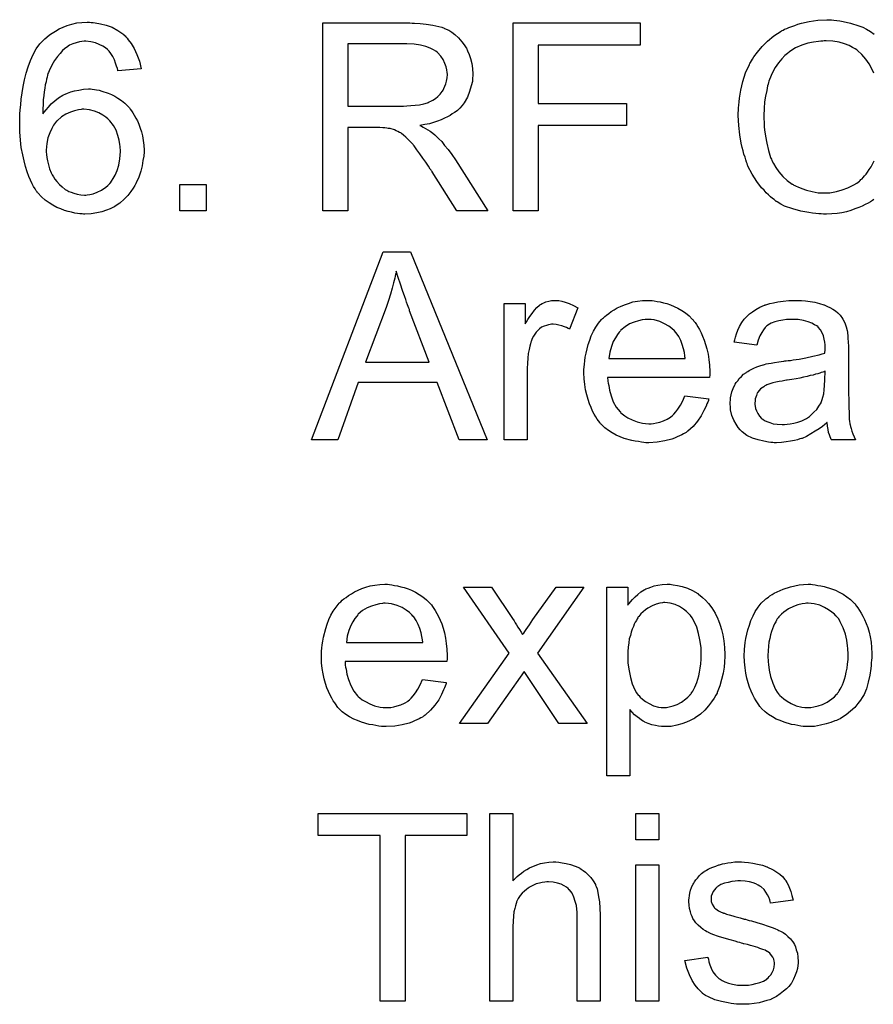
# Model space of a CAD drawing. Extents: x -1.3 to 9.2, y -4.6 to 3.5.
# Tile 84 of 215: x 4.4 to 4.764, y -1.82 to -1.4. Entities that reach past the tile are written whole.
import ezdxf

# ---------------------------------------------------------------- set-up
doc = ezdxf.new("R2010")
doc.units = 0
doc.layers.add('acc-ni-360-23-a_document', color=1, linetype='CONTINUOUS')

msp = doc.modelspace()

# ---------------------------------------------------------------- linework, layer by layer
at = {"layer": 'acc-ni-360-23-a_document', "color": 1}
for points in [[(4.763992, -1.476714), (4.763414, -1.477176), (4.762488, -1.477755), (4.761562, -1.478333), (4.76029, -1.478912), (4.759017, -1.47949), (4.757513, -1.480185), (4.755893, -1.480763), (4.754158, -1.481341), (4.752306, -1.48192), (4.75034, -1.482383), (4.748257, -1.482614), (4.746059, -1.482846), (4.743745, -1.482961), (4.742472, -1.482961), (4.741546, -1.482846), (4.740505, -1.482846), (4.739232, -1.48273), (4.737844, -1.482498), (4.736224, -1.482267), (4.732869, -1.481689), (4.729398, -1.480763), (4.725927, -1.47949), (4.724307, -1.47868), (4.722687, -1.477755), (4.722572, -1.477639), (4.72234, -1.477523), (4.721877, -1.477176), (4.721415, -1.476714), (4.72072, -1.476251), (4.71991, -1.475556), (4.718985, -1.474747), (4.718059, -1.473821), (4.717134, -1.47278), (4.716092, -1.471738), (4.71401, -1.469077), (4.712043, -1.465953), (4.710307, -1.462482), (4.710307, -1.462367), (4.710076, -1.46202), (4.70996, -1.461441), (4.709613, -1.460747), (4.709382, -1.459821), (4.709035, -1.458664), (4.708572, -1.457392), (4.708225, -1.456003), (4.707878, -1.454499), (4.707415, -1.452764), (4.706836, -1.449177), (4.706374, -1.445127), (4.706142, -1.440962), (4.706142, -1.440847), (4.706142, -1.440384), (4.706142, -1.439689), (4.706258, -1.43888), (4.706258, -1.437723), (4.706374, -1.436566), (4.706489, -1.435062), (4.706721, -1.433557), (4.707299, -1.430202), (4.708109, -1.4265), (4.709266, -1.422797), (4.710886, -1.419211), (4.711002, -1.419095), (4.711117, -1.418748), (4.711349, -1.418285), (4.711811, -1.417707), (4.712274, -1.416897), (4.712853, -1.415971), (4.714357, -1.413888), (4.716324, -1.411574), (4.718638, -1.40926), (4.721299, -1.406946), (4.724423, -1.404979), (4.724538, -1.404864), (4.724886, -1.404748), (4.725348, -1.404517), (4.725927, -1.40417), (4.726852, -1.403822), (4.727778, -1.403475), (4.728935, -1.403013), (4.730208, -1.40255), (4.731596, -1.402087), (4.7331, -1.401624), (4.73634, -1.40093), (4.740042, -1.400351), (4.74386, -1.40012), (4.745017, -1.40012), (4.745827, -1.400236)], [(4.745827, -1.400236), (4.746869, -1.400351), (4.748141, -1.400467), (4.749414, -1.400583), (4.750918, -1.40093), (4.754042, -1.401624), (4.757513, -1.402666), (4.759248, -1.40336), (4.760868, -1.40417), (4.762488, -1.405211), (4.764108, -1.406252)], [(4.430429, -1.401277), (4.431239, -1.401277), (4.432165, -1.401393), (4.434363, -1.401856), (4.436793, -1.402434), (4.439338, -1.40336), (4.441883, -1.404748), (4.443156, -1.405558), (4.444313, -1.406484), (4.444429, -1.406599), (4.444544, -1.406715), (4.444892, -1.407062), (4.445239, -1.407409), (4.445817, -1.407988), (4.44628, -1.408682), (4.447553, -1.410302), (4.448825, -1.412384), (4.449982, -1.41493), (4.451024, -1.417822), (4.451718, -1.421062), (4.441883, -1.421872), (4.441883, -1.421756), (4.441768, -1.42164), (4.441652, -1.420946), (4.441305, -1.419905), (4.440842, -1.418632), (4.440379, -1.417244), (4.439685, -1.415855), (4.438875, -1.414583), (4.438065, -1.413541), (4.437834, -1.41331), (4.437371, -1.412847), (4.436561, -1.412153), (4.435404, -1.411343), (4.4339, -1.410649), (4.43228, -1.409955), (4.430313, -1.409492), (4.428231, -1.409261), (4.427421, -1.409261), (4.426495, -1.409376), (4.425454, -1.409608), (4.424066, -1.409955), (4.422677, -1.410418), (4.421289, -1.410996), (4.4199, -1.411922), (4.419669, -1.412037), (4.419091, -1.4125), (4.418281, -1.41331), (4.417239, -1.414467), (4.416082, -1.415855), (4.41481, -1.417475), (4.413653, -1.419558), (4.412496, -1.421872), (4.412496, -1.421987), (4.41238, -1.422219), (4.412264, -1.422566), (4.412033, -1.423029), (4.411917, -1.423723), (4.411686, -1.424533), (4.411454, -1.425458), (4.411223, -1.426616), (4.410876, -1.427888), (4.410644, -1.429277), (4.410413, -1.430781), (4.410297, -1.4324), (4.410066, -1.434252), (4.40995, -1.436103), (4.409834, -1.438186), (4.409834, -1.440268), (4.40995, -1.440152), (4.410413, -1.439458), (4.411223, -1.438533), (4.412264, -1.437376), (4.413421, -1.435987), (4.414925, -1.434715), (4.416545, -1.433442), (4.418396, -1.432285), (4.418512, -1.432285), (4.418628, -1.432169), (4.419322, -1.431822), (4.420363, -1.431475), (4.421752, -1.430896), (4.423371, -1.430434), (4.425223, -1.430086), (4.42719, -1.429739), (4.429272, -1.429624), (4.430198, -1.429624), (4.430892, -1.429739), (4.431818, -1.429855), (4.432743, -1.429971), (4.4339, -1.430202), (4.435057, -1.430549), (4.437718, -1.431359), (4.439107, -1.431938), (4.440495, -1.432748), (4.441883, -1.433557), (4.443387, -1.434483), (4.444776, -1.43564), (4.446049, -1.436913), (4.446164, -1.437028), (4.446396, -1.43726), (4.446743, -1.437607), (4.44709, -1.438186), (4.447668, -1.438995), (4.448247, -1.439805), (4.448825, -1.440847), (4.44952, -1.442004), (4.450214, -1.443276), (4.450792, -1.444665), (4.451371, -1.446284), (4.451949, -1.447904), (4.452296, -1.44964), (4.452644, -1.451607), (4.452875, -1.453574), (4.452991, -1.455656), (4.452991, -1.455772), (4.452991, -1.456003), (4.452991, -1.45635), (4.452991, -1.456929), (4.452875, -1.457623), (4.452875, -1.458317), (4.452528, -1.460168), (4.452181, -1.462367), (4.451602, -1.464681), (4.450792, -1.467226), (4.449635, -1.469656), (4.449635, -1.469772), (4.44952, -1.469887), (4.449288, -1.470234), (4.449057, -1.470697), (4.448363, -1.471854), (4.447321, -1.473358), (4.446049, -1.474978), (4.444544, -1.476598), (4.442693, -1.478218), (4.440726, -1.479606), (4.440611, -1.479606), (4.440495, -1.479722), (4.440148, -1.479953), (4.439685, -1.480069), (4.438528, -1.480647), (4.437024, -1.481226), (4.435057, -1.48192), (4.432859, -1.482383), (4.430429, -1.482846), (4.427768, -1.482961), (4.42719, -1.482961), (4.426611, -1.482846), (4.425685, -1.482846), (4.424644, -1.48273), (4.423487, -1.482499), (4.422099, -1.482151), (4.42071, -1.481804), (4.419091, -1.481342), (4.417471, -1.480763), (4.415851, -1.480069), (4.414115, -1.479143), (4.412496, -1.478102), (4.410876, -1.476945), (4.409256, -1.475557), (4.407752, -1.473937), (4.407636, -1.473821), (4.407405, -1.473474), (4.407058, -1.473011), (4.406595, -1.472201), (4.405901, -1.47116), (4.405322, -1.470003), (4.404628, -1.468499), (4.403934, -1.466879), (4.403124, -1.464912), (4.40243, -1.462714), (4.401851, -1.460284), (4.401273, -1.457623), (4.400694, -1.454615), (4.400347, -1.451375), (4.400116, -1.447904), (4.4, -1.444202), (4.4, -1.444086), (4.4, -1.44397), (4.4, -1.443623), (4.4, -1.443161), (4.400116, -1.442004), (4.400116, -1.440384), (4.400231, -1.438533), (4.400463, -1.436334), (4.400694, -1.433905), (4.401041, -1.431244), (4.401504, -1.428582), (4.402083, -1.42569), (4.402777, -1.422913), (4.403587, -1.420136), (4.404628, -1.417475), (4.405785, -1.41493), (4.407058, -1.4125), (4.408562, -1.410418), (4.408677, -1.410302), (4.408909, -1.41007), (4.409372, -1.409608), (4.40995, -1.408913), (4.410644, -1.408219), (4.41157, -1.407525), (4.412727, -1.406599), (4.413884, -1.40579), (4.415272, -1.40498), (4.416776, -1.404054), (4.418512, -1.40336), (4.420248, -1.40255), (4.422214, -1.401971), (4.424297, -1.401509), (4.426495, -1.401277), (4.428809, -1.401161), (4.429735, -1.401161), (4.430429, -1.401277)], [(4.567186, -1.401624), (4.568228, -1.401624), (4.570658, -1.40174), (4.573203, -1.402087), (4.57598, -1.402434), (4.578525, -1.403013), (4.579798, -1.40336), (4.580839, -1.403707), (4.580955, -1.403707), (4.58107, -1.403823), (4.581765, -1.40417), (4.582806, -1.404632), (4.584079, -1.405442), (4.585467, -1.406484), (4.586971, -1.407872), (4.58836, -1.409492), (4.589748, -1.411343), (4.589748, -1.411459), (4.589864, -1.411574), (4.590327, -1.412269), (4.590789, -1.413426), (4.591484, -1.41493), (4.592062, -1.416665), (4.592641, -1.418748), (4.592988, -1.420946), (4.593103, -1.423376), (4.593103, -1.423492), (4.593103, -1.423723), (4.593103, -1.424186), (4.592988, -1.424764), (4.592988, -1.425574), (4.592872, -1.426384), (4.592409, -1.428351), (4.591715, -1.430665), (4.590789, -1.433095), (4.589401, -1.435524), (4.588475, -1.436681), (4.58755, -1.437838), (4.587434, -1.437954), (4.587318, -1.43807), (4.586971, -1.438417), (4.586508, -1.438764), (4.58593, -1.439227), (4.585236, -1.43969), (4.58431, -1.440268), (4.583385, -1.440962), (4.582227, -1.441541), (4.580955, -1.442119), (4.579566, -1.442813), (4.578062, -1.443392), (4.576327, -1.443855), (4.574591, -1.444433), (4.572624, -1.44478), (4.570542, -1.445128), (4.570773, -1.445243), (4.571236, -1.445475), (4.57193, -1.445937), (4.572856, -1.4464), (4.574938, -1.447673), (4.57598, -1.448483), (4.576905, -1.449177), (4.577137, -1.449408), (4.577715, -1.449987), (4.578641, -1.450912), (4.579798, -1.45207), (4.58107, -1.453689), (4.582575, -1.455425), (4.584079, -1.457507), (4.585699, -1.459821), (4.599467, -1.481573), (4.586277, -1.481573), (4.575748, -1.464912), (4.575748, -1.464796), (4.575517, -1.464565), (4.575285, -1.464218), (4.574938, -1.463755), (4.574128, -1.462483), (4.573087, -1.460863), (4.571815, -1.459127), (4.570542, -1.457276), (4.569269, -1.455541), (4.568112, -1.453921), (4.567996, -1.453805), (4.567649, -1.453342), (4.567071, -1.452648), (4.566261, -1.451838), (4.564525, -1.450103), (4.5636, -1.449293), (4.562674, -1.448599), (4.562559, -1.448483), (4.562327, -1.448367), (4.561864, -1.448136), (4.56117, -1.447789), (4.560476, -1.447441), (4.559666, -1.447094), (4.557815, -1.446516), (4.557699, -1.446516), (4.557468, -1.4464), (4.557005, -1.4464), (4.556426, -1.446284), (4.555617, -1.446169), (4.554691, -1.446169), (4.553418, -1.446053), (4.539766, -1.446053), (4.539766, -1.481573), (4.529121, -1.481573), (4.529121, -1.401509), (4.566261, -1.401509), (4.567186, -1.401624)], [(4.664374, -1.410996), (4.620871, -1.410996), (4.620871, -1.435756), (4.658474, -1.435756), (4.658474, -1.445243), (4.620871, -1.445243), (4.620871, -1.481573), (4.610227, -1.481573), (4.610227, -1.401509), (4.664374, -1.401509), (4.664374, -1.410996)], [(4.763992, -1.422913), (4.763067, -1.421062), (4.76191, -1.418979), (4.760521, -1.416897), (4.758786, -1.41493), (4.756935, -1.413194), (4.756703, -1.412963), (4.756009, -1.4125), (4.754852, -1.411921), (4.753348, -1.411112), (4.751381, -1.410417), (4.749183, -1.409723), (4.746521, -1.40926), (4.743629, -1.409145), (4.742703, -1.409145), (4.742125, -1.40926), (4.741315, -1.40926), (4.740389, -1.409376), (4.738191, -1.409723), (4.735761, -1.410186), (4.733216, -1.410996), (4.730555, -1.412153), (4.728125, -1.413657), (4.72801, -1.413657), (4.727894, -1.413888), (4.727084, -1.414467), (4.726043, -1.415392), (4.72477, -1.416781), (4.723266, -1.418516), (4.721877, -1.420483), (4.720605, -1.422913), (4.719448, -1.425574), (4.719448, -1.42569), (4.719332, -1.425921), (4.719216, -1.426268), (4.719101, -1.426847), (4.718869, -1.427541), (4.718638, -1.428351), (4.718291, -1.430318), (4.717828, -1.432632), (4.717365, -1.435177), (4.717134, -1.437954), (4.717018, -1.440962), (4.717018, -1.441078), (4.717018, -1.441425), (4.717018, -1.442004), (4.717018, -1.442698), (4.717134, -1.443508), (4.717134, -1.444549), (4.717249, -1.445706), (4.717365, -1.446979), (4.717712, -1.449755), (4.718291, -1.452764), (4.718985, -1.455772), (4.71991, -1.45878), (4.71991, -1.458896), (4.720026, -1.459127), (4.720258, -1.459474), (4.720489, -1.460053), (4.721183, -1.461441), (4.722225, -1.463061), (4.723497, -1.464912), (4.725117, -1.466879), (4.726968, -1.468614), (4.729167, -1.470234), (4.729282, -1.470234), (4.729514, -1.47035), (4.729861, -1.470581), (4.730324, -1.470813), (4.730902, -1.471044), (4.731596, -1.471391), (4.733216, -1.472085), (4.735299, -1.47278), (4.737613, -1.473358), (4.740158, -1.473821), (4.742819, -1.473937), (4.743629, -1.473937), (4.744323, -1.473821), (4.745133, -1.473821), (4.745943, -1.473705), (4.748026, -1.473243), (4.750455, -1.472664), (4.752885, -1.471738), (4.75543, -1.470466), (4.756703, -1.469772), (4.75786, -1.468846), (4.757976, -1.46873), (4.758092, -1.468614), (4.758439, -1.468267), (4.758901, -1.46792), (4.759364, -1.467342), (4.759943, -1.466648), (4.760637, -1.465953), (4.761215, -1.465028), (4.76191, -1.463986), (4.76272, -1.46283), (4.763414, -1.461672), (4.764108, -1.460284)], [(4.564988, -1.410418), (4.539766, -1.410418), (4.539766, -1.436913), (4.5636, -1.436913), (4.564988, -1.436797), (4.566608, -1.436681), (4.568459, -1.436566), (4.57031, -1.436334), (4.572162, -1.435987), (4.573781, -1.435524), (4.574013, -1.435409), (4.574476, -1.435177), (4.57517, -1.43483), (4.576095, -1.434367), (4.577137, -1.433673), (4.578178, -1.432863), (4.579219, -1.431822), (4.580029, -1.430665), (4.580145, -1.430549), (4.580376, -1.430086), (4.580723, -1.429392), (4.581186, -1.428467), (4.581533, -1.427425), (4.58188, -1.426268), (4.582112, -1.42488), (4.582227, -1.423492), (4.582227, -1.423376), (4.582227, -1.42326), (4.582112, -1.422566), (4.581996, -1.421525), (4.581765, -1.420136), (4.581186, -1.418748), (4.580492, -1.417128), (4.579451, -1.415624), (4.578062, -1.41412), (4.577831, -1.414004), (4.577252, -1.413541), (4.576327, -1.412963), (4.574823, -1.412269), (4.573087, -1.411574), (4.570773, -1.410996), (4.568112, -1.410533), (4.564988, -1.410418)], [(4.427305, -1.438301), (4.426611, -1.438301), (4.426148, -1.438417), (4.424991, -1.438533), (4.423371, -1.43888), (4.421636, -1.439458), (4.419669, -1.440384), (4.417818, -1.441541), (4.415967, -1.443161), (4.415735, -1.443392), (4.415272, -1.44397), (4.414462, -1.445012), (4.413653, -1.446516), (4.412843, -1.448251), (4.412033, -1.45045), (4.41157, -1.452879), (4.411339, -1.455656), (4.411339, -1.455888), (4.411339, -1.456466), (4.411454, -1.457507), (4.41157, -1.45878), (4.411801, -1.460284), (4.412264, -1.461904), (4.412727, -1.463639), (4.413421, -1.465375), (4.413537, -1.465606), (4.413884, -1.466185), (4.414347, -1.466995), (4.415041, -1.468036), (4.415851, -1.469077), (4.416892, -1.47035), (4.418049, -1.471391), (4.419438, -1.472433), (4.419669, -1.472548), (4.420132, -1.47278), (4.420942, -1.473243), (4.421983, -1.47359), (4.42314, -1.474053), (4.424528, -1.474515), (4.426033, -1.474747), (4.427652, -1.474862), (4.428231, -1.474862), (4.428694, -1.474747), (4.429851, -1.474631), (4.431355, -1.474284), (4.432975, -1.47359), (4.434826, -1.47278), (4.436677, -1.471507), (4.437602, -1.470813), (4.438412, -1.469887), (4.438412, -1.469772), (4.438644, -1.469656), (4.439107, -1.468962), (4.439801, -1.467805), (4.440726, -1.466301), (4.441536, -1.464334), (4.44223, -1.46202), (4.442693, -1.459359), (4.442925, -1.456235), (4.442925, -1.456119), (4.442925, -1.455888), (4.442925, -1.455425), (4.442809, -1.454846), (4.442809, -1.454152), (4.442693, -1.453342), (4.442346, -1.451491), (4.441883, -1.449408), (4.441074, -1.44721), (4.439917, -1.445128), (4.438412, -1.443161), (4.438181, -1.442929), (4.437602, -1.442351), (4.436677, -1.441657), (4.435404, -1.440731), (4.433784, -1.439805), (4.431933, -1.439111), (4.429735, -1.438533), (4.427305, -1.438301)], [(4.479486, -1.481573), (4.468263, -1.481573), (4.468263, -1.47035), (4.479486, -1.47035), (4.479486, -1.481573)], [(4.599235, -1.579039), (4.587203, -1.579039), (4.577831, -1.554742), (4.544278, -1.554742), (4.5356, -1.579039), (4.524377, -1.579039), (4.554922, -1.498974), (4.566492, -1.498974), (4.599235, -1.579039)], [(4.560476, -1.507305), (4.560476, -1.50742), (4.56036, -1.507652), (4.56036, -1.508115), (4.560129, -1.508577), (4.560013, -1.509387), (4.559782, -1.510197), (4.559319, -1.512164), (4.55874, -1.514478), (4.557931, -1.517024), (4.557121, -1.5198), (4.556079, -1.522693), (4.547402, -1.546064), (4.574476, -1.546064), (4.566145, -1.524081), (4.566145, -1.523966), (4.566029, -1.523618), (4.565798, -1.52304), (4.565567, -1.522346), (4.56522, -1.521536), (4.564873, -1.520495), (4.564525, -1.519338), (4.564063, -1.51818), (4.563137, -1.515519), (4.562211, -1.512743), (4.561286, -1.509966), (4.560476, -1.507305)], [(4.629664, -1.5198), (4.630937, -1.520032), (4.632441, -1.520495), (4.634061, -1.521073), (4.635912, -1.521883), (4.637879, -1.522924), (4.634292, -1.531949), (4.634177, -1.531833), (4.633714, -1.531602), (4.63302, -1.531255), (4.632094, -1.530908), (4.631053, -1.53056), (4.62978, -1.530213), (4.628507, -1.529982), (4.627235, -1.529866), (4.626656, -1.529866), (4.626078, -1.529982), (4.625268, -1.530098), (4.624458, -1.530329), (4.623417, -1.530676), (4.622375, -1.531139), (4.62145, -1.531833), (4.621334, -1.531949), (4.620987, -1.53218), (4.62064, -1.532643), (4.620061, -1.533222), (4.619483, -1.534031), (4.618904, -1.534957), (4.618326, -1.535998), (4.617863, -1.537271), (4.617747, -1.537502), (4.617632, -1.538197), (4.6174, -1.539238), (4.617053, -1.540626), (4.616706, -1.542362), (4.616475, -1.544329), (4.616359, -1.546411), (4.616243, -1.548725), (4.616243, -1.579039), (4.606409, -1.579039), (4.606409, -1.520957), (4.615318, -1.520957), (4.615318, -1.529751), (4.615433, -1.529635), (4.615896, -1.528825), (4.616475, -1.527784), (4.6174, -1.526511), (4.618326, -1.525238), (4.619367, -1.52385), (4.620408, -1.522693), (4.62145, -1.521767), (4.621565, -1.521651), (4.621913, -1.52142), (4.622607, -1.521073), (4.623301, -1.520726), (4.624227, -1.520379), (4.625384, -1.520032), (4.626541, -1.5198), (4.627813, -1.519685), (4.628623, -1.519685), (4.629664, -1.5198)], [(4.669465, -1.5198), (4.670391, -1.519916), (4.671548, -1.520147), (4.672821, -1.520379), (4.674325, -1.520726), (4.675713, -1.521073), (4.677333, -1.521651), (4.678837, -1.52223), (4.680457, -1.52304), (4.682077, -1.523966), (4.683696, -1.525007), (4.6852, -1.52628), (4.686589, -1.527668), (4.686705, -1.527784), (4.686936, -1.528015), (4.687283, -1.528478), (4.687746, -1.529172), (4.688324, -1.529982), (4.688903, -1.530907), (4.689597, -1.532064), (4.690291, -1.533453), (4.690985, -1.534957), (4.69168, -1.536577), (4.692258, -1.538428), (4.692837, -1.540395), (4.6933, -1.542593), (4.693647, -1.544907), (4.693878, -1.547337), (4.693994, -1.549998), (4.693994, -1.550114), (4.693994, -1.550576), (4.693994, -1.551386), (4.693878, -1.552543), (4.65049, -1.552543), (4.65049, -1.552659), (4.65049, -1.553006), (4.650606, -1.553469), (4.650606, -1.554163), (4.650722, -1.554973), (4.650953, -1.555899), (4.6513, -1.557981), (4.651995, -1.560295), (4.65292, -1.562841), (4.654193, -1.565155), (4.655813, -1.567237), (4.655928, -1.567237), (4.656044, -1.567469), (4.656738, -1.568047), (4.65778, -1.568857), (4.659168, -1.569667), (4.661019, -1.570593), (4.663102, -1.571402), (4.665416, -1.571981), (4.666689, -1.572097), (4.668077, -1.572212), (4.669002, -1.572212), (4.670044, -1.572097), (4.671316, -1.571865), (4.672705, -1.571518), (4.674325, -1.571055), (4.675829, -1.570361), (4.677333, -1.569436), (4.677449, -1.56932), (4.678027, -1.568857), (4.678721, -1.568163), (4.679531, -1.567237), (4.680457, -1.565965), (4.681498, -1.564345), (4.682539, -1.562494), (4.683465, -1.560295), (4.693647, -1.561568), (4.693647, -1.561684), (4.693531, -1.561915), (4.693415, -1.562378), (4.693184, -1.563072), (4.692837, -1.563766), (4.69249, -1.564692), (4.691564, -1.566659), (4.690407, -1.568857), (4.688787, -1.571171), (4.686936, -1.573369), (4.684622, -1.575452), (4.684506, -1.575452), (4.684275, -1.575683), (4.683928, -1.575915), (4.683465, -1.576262), (4.682771, -1.576609), (4.682077, -1.576956), (4.681151, -1.577419), (4.68011, -1.577882), (4.678953, -1.578344), (4.677796, -1.578807), (4.674903, -1.579502), (4.671664, -1.58008), (4.668077, -1.580311), (4.666804, -1.580311), (4.665994, -1.580196), (4.664953, -1.58008), (4.66368, -1.579849), (4.662292, -1.579617), (4.660788, -1.579386), (4.657548, -1.57846), (4.655813, -1.577766), (4.654193, -1.577072), (4.652457, -1.576146), (4.650838, -1.575105), (4.649333, -1.573948), (4.647829, -1.57256), (4.647714, -1.572444), (4.647482, -1.572212), (4.647135, -1.57175), (4.646672, -1.571055), (4.646094, -1.570245), (4.645515, -1.56932), (4.644821, -1.568163), (4.644127, -1.56689), (4.643433, -1.565386), (4.642739, -1.563766), (4.64216, -1.561915), (4.641582, -1.559948), (4.641119, -1.557866), (4.640772, -1.555552), (4.64054, -1.553122), (4.640425, -1.550576), (4.640425, -1.550461), (4.640425, -1.549882), (4.640425, -1.549188), (4.64054, -1.548147), (4.640656, -1.546874), (4.640772, -1.545486), (4.641003, -1.543866), (4.64135, -1.542246), (4.642276, -1.538544), (4.642854, -1.536693), (4.643548, -1.534726), (4.644474, -1.532874), (4.645515, -1.531139), (4.646672, -1.529403), (4.647945, -1.527784), (4.648061, -1.527668), (4.648292, -1.527437), (4.648755, -1.527089), (4.649333, -1.526511), (4.650028, -1.525932), (4.650953, -1.525238), (4.651995, -1.524428), (4.653267, -1.523734), (4.65454, -1.522924), (4.656044, -1.52223), (4.657664, -1.521536), (4.659399, -1.520957), (4.661251, -1.520379), (4.663217, -1.520032), (4.6653, -1.5198), (4.667498, -1.519685), (4.668655, -1.519685), (4.669465, -1.5198)], [(4.7331, -1.5198), (4.734836, -1.519916), (4.736803, -1.520147), (4.73877, -1.520494), (4.740736, -1.520957), (4.742588, -1.521536), (4.742819, -1.521651), (4.743398, -1.521883), (4.744208, -1.52223), (4.745249, -1.522693), (4.746406, -1.523387), (4.747563, -1.524081), (4.748604, -1.525007), (4.74953, -1.525932), (4.749645, -1.526048), (4.749877, -1.526395), (4.750224, -1.526974), (4.750687, -1.527668), (4.751265, -1.528709), (4.751728, -1.52975), (4.752191, -1.531023), (4.752538, -1.532527), (4.752538, -1.532643), (4.752654, -1.53299), (4.752769, -1.533684), (4.752885, -1.53461), (4.752885, -1.535882), (4.753001, -1.537387), (4.753116, -1.539353), (4.753116, -1.541552), (4.753116, -1.554742), (4.753116, -1.554857), (4.753116, -1.55532), (4.753116, -1.556014), (4.753116, -1.55694), (4.753116, -1.557981), (4.753116, -1.559254), (4.753232, -1.562031), (4.753232, -1.564923), (4.753348, -1.567816), (4.753463, -1.569088), (4.753463, -1.570245), (4.753579, -1.571287), (4.753695, -1.572097), (4.753695, -1.572212), (4.753811, -1.572675), (4.753926, -1.573369), (4.754273, -1.574295), (4.754505, -1.575336), (4.754968, -1.576493), (4.755546, -1.577766), (4.756125, -1.579039), (4.745827, -1.579039), (4.745712, -1.578923), (4.745596, -1.57846), (4.745364, -1.577882), (4.745017, -1.576956), (4.74467, -1.575915), (4.744439, -1.574642), (4.744208, -1.573254), (4.743976, -1.571749), (4.74386, -1.571749), (4.743745, -1.571981), (4.743051, -1.572559), (4.742009, -1.573369), (4.740621, -1.574411), (4.738885, -1.575452), (4.73715, -1.576609), (4.735299, -1.57765), (4.733332, -1.57846), (4.7331, -1.578576), (4.732406, -1.578691), (4.731365, -1.579039), (4.730092, -1.579386), (4.728472, -1.579733), (4.726621, -1.579964), (4.724538, -1.580196), (4.722456, -1.580311), (4.72153, -1.580311), (4.720836, -1.580196), (4.720026, -1.580196), (4.719101, -1.58008), (4.717018, -1.579733), (4.714704, -1.579154), (4.712159, -1.578344), (4.709845, -1.577187), (4.707762, -1.575683), (4.707531, -1.575452), (4.706952, -1.574873), (4.706142, -1.573832), (4.705217, -1.572444), (4.704291, -1.570708), (4.703481, -1.568741), (4.702903, -1.566312), (4.702787, -1.565155), (4.702671, -1.563766), (4.702671, -1.563535), (4.702671, -1.563072), (4.702787, -1.562262), (4.702903, -1.561221), (4.703134, -1.559948), (4.703481, -1.558675), (4.703944, -1.557287), (4.704522, -1.556014), (4.704638, -1.555899), (4.704869, -1.555436), (4.705332, -1.554742), (4.705911, -1.553932), (4.706605, -1.553006), (4.707531, -1.552081), (4.708456, -1.551155), (4.709613, -1.550345), (4.709729, -1.550229), (4.710192, -1.549998), (4.71077, -1.549535), (4.711696, -1.549072), (4.712737, -1.54861), (4.71401, -1.548031), (4.715283, -1.547568), (4.716787, -1.547105), (4.716902, -1.547105), (4.717365, -1.54699), (4.718059, -1.546758), (4.718985, -1.546643), (4.720142, -1.546411), (4.721646, -1.54618), (4.723382, -1.545833), (4.725464, -1.545601), (4.72558, -1.545601), (4.726043, -1.545486), (4.726621, -1.545486), (4.727431, -1.54537), (4.728357, -1.545254), (4.729514, -1.545023), (4.730786, -1.544907), (4.732175, -1.544676), (4.734952, -1.544097), (4.73796, -1.543519), (4.740621, -1.542824), (4.741894, -1.542477), (4.743051, -1.54213), (4.743051, -1.542015), (4.743051, -1.541783), (4.743166, -1.541089), (4.743166, -1.540279), (4.743166, -1.539816), (4.743166, -1.539585), (4.743166, -1.539469), (4.743166, -1.539353), (4.743166, -1.538659), (4.743051, -1.537502), (4.742819, -1.53623), (4.742472, -1.534841), (4.741894, -1.533453), (4.741199, -1.53218), (4.740274, -1.531139), (4.740158, -1.531023), (4.739579, -1.53056), (4.738654, -1.530098), (4.737497, -1.529403), (4.735877, -1.528825), (4.734026, -1.528246), (4.731712, -1.527899), (4.729051, -1.527784), (4.727894, -1.527784), (4.726737, -1.527899), (4.725117, -1.528131), (4.723497, -1.528362), (4.721762, -1.528825), (4.720142, -1.529403), (4.718753, -1.530213), (4.718638, -1.530329), (4.718175, -1.530676), (4.717596, -1.531255), (4.716902, -1.53218), (4.716208, -1.533337), (4.715398, -1.534841), (4.714704, -1.536692), (4.71401, -1.538775), (4.704407, -1.537502), (4.704407, -1.537387), (4.704522, -1.537271), (4.704522, -1.536924), (4.704638, -1.536461), (4.704985, -1.53542), (4.705448, -1.533916), (4.706026, -1.532411), (4.706721, -1.530792), (4.707646, -1.529172), (4.708688, -1.527668), (4.708803, -1.527552), (4.709266, -1.527089), (4.70996, -1.526395), (4.710886, -1.525469), (4.712159, -1.524544), (4.713663, -1.523618), (4.715398, -1.522577), (4.717365, -1.521767), (4.717481, -1.521767), (4.717596, -1.521651), (4.717944, -1.521536), (4.718406, -1.52142), (4.719563, -1.521073), (4.721183, -1.520726), (4.723034, -1.520379), (4.725348, -1.520032), (4.727778, -1.5198), (4.730555, -1.519685), (4.731828, -1.519685), (4.7331, -1.5198)], [(4.667614, -1.527784), (4.66692, -1.527784), (4.666457, -1.527899), (4.665184, -1.528015), (4.66368, -1.528362), (4.661829, -1.528941), (4.659862, -1.529751), (4.658011, -1.530908), (4.65616, -1.532412), (4.655928, -1.532643), (4.655466, -1.533222), (4.654656, -1.534263), (4.653846, -1.535651), (4.65292, -1.537271), (4.65211, -1.539354), (4.651416, -1.541783), (4.651069, -1.544444), (4.683581, -1.544444), (4.683581, -1.544329), (4.683581, -1.544097), (4.683465, -1.54375), (4.683465, -1.543287), (4.683234, -1.541899), (4.682886, -1.540395), (4.682308, -1.538544), (4.68173, -1.536808), (4.680804, -1.535073), (4.679763, -1.533569), (4.679763, -1.533453), (4.679531, -1.533337), (4.678953, -1.532643), (4.677911, -1.531717), (4.676523, -1.530676), (4.674788, -1.529635), (4.672705, -1.528709), (4.670275, -1.528015), (4.669002, -1.527899), (4.667614, -1.527784)], [(4.743166, -1.549882), (4.743051, -1.549882), (4.742935, -1.549998), (4.742588, -1.550114), (4.742125, -1.550229), (4.741546, -1.550461), (4.740852, -1.550692), (4.740042, -1.550924), (4.739117, -1.551155), (4.738075, -1.551502), (4.736803, -1.551733), (4.73553, -1.552081), (4.734026, -1.552428), (4.732406, -1.552775), (4.730786, -1.553122), (4.728935, -1.553353), (4.726968, -1.5537), (4.726737, -1.5537), (4.726043, -1.553816), (4.724886, -1.554047), (4.723613, -1.554279), (4.722225, -1.55451), (4.720836, -1.554857), (4.719563, -1.555204), (4.718406, -1.555667), (4.718291, -1.555667), (4.717944, -1.555899), (4.717481, -1.55613), (4.717018, -1.556477), (4.71563, -1.557403), (4.714473, -1.558791), (4.714473, -1.558907), (4.714241, -1.559138), (4.714126, -1.559601), (4.713894, -1.560179), (4.713663, -1.560874), (4.713431, -1.561568), (4.713316, -1.562494), (4.7132, -1.563419), (4.7132, -1.563535), (4.7132, -1.564113), (4.713316, -1.564807), (4.713547, -1.565733), (4.713894, -1.566774), (4.714473, -1.567816), (4.715167, -1.568973), (4.716092, -1.570014), (4.716208, -1.57013), (4.716671, -1.570361), (4.717365, -1.570824), (4.718291, -1.571287), (4.719563, -1.571749), (4.721068, -1.572212), (4.722803, -1.572444), (4.724886, -1.572559), (4.725811, -1.572559), (4.726968, -1.572444), (4.728241, -1.572212), (4.729861, -1.571981), (4.73148, -1.571518), (4.733216, -1.57094), (4.734952, -1.57013), (4.735183, -1.570014), (4.735646, -1.569667), (4.736456, -1.569088), (4.737381, -1.568278), (4.738422, -1.567353), (4.739579, -1.566196), (4.740505, -1.564807), (4.741431, -1.563303), (4.741546, -1.563188), (4.741662, -1.562725), (4.741894, -1.561915), (4.742241, -1.560874), (4.742588, -1.559485), (4.742819, -1.557866), (4.742935, -1.555899), (4.743051, -1.553585), (4.743166, -1.549882)], [(4.557583, -1.640753), (4.558509, -1.640869), (4.559666, -1.6411), (4.560939, -1.641332), (4.562443, -1.641679), (4.563831, -1.642026), (4.565451, -1.642604), (4.566955, -1.643183), (4.568575, -1.643993), (4.570195, -1.644918), (4.571815, -1.64596), (4.573319, -1.647232), (4.574707, -1.648621), (4.574823, -1.648736), (4.575054, -1.648968), (4.575401, -1.649431), (4.575864, -1.650125), (4.576443, -1.650935), (4.577021, -1.65186), (4.577715, -1.653017), (4.578409, -1.654406), (4.579104, -1.65591), (4.579798, -1.65753), (4.580376, -1.659381), (4.580955, -1.661348), (4.581418, -1.663546), (4.581765, -1.66586), (4.581996, -1.66829), (4.582112, -1.670951), (4.582112, -1.671066), (4.582112, -1.671529), (4.582112, -1.672339), (4.581996, -1.673496), (4.538609, -1.673496), (4.538609, -1.673612), (4.538609, -1.673959), (4.538724, -1.674422), (4.538724, -1.675116), (4.53884, -1.675926), (4.539071, -1.676851), (4.539418, -1.678934), (4.540113, -1.681248), (4.541038, -1.683793), (4.542311, -1.686108), (4.543931, -1.68819), (4.544047, -1.68819), (4.544162, -1.688421), (4.544856, -1.689), (4.545898, -1.68981), (4.547286, -1.69062), (4.549137, -1.691545), (4.55122, -1.692355), (4.553534, -1.692934), (4.554807, -1.69305), (4.556195, -1.693165), (4.557121, -1.693165), (4.558162, -1.69305), (4.559435, -1.692818), (4.560823, -1.692471), (4.562443, -1.692008), (4.563947, -1.691314), (4.565451, -1.690388), (4.565567, -1.690273), (4.566145, -1.68981), (4.566839, -1.689116), (4.567649, -1.68819), (4.568575, -1.686917), (4.569616, -1.685298), (4.570658, -1.683446), (4.571583, -1.681248), (4.581765, -1.682521), (4.581765, -1.682637), (4.581649, -1.682868), (4.581533, -1.683331), (4.581302, -1.684025), (4.580955, -1.684719), (4.580608, -1.685645), (4.579682, -1.687612), (4.578525, -1.68981), (4.576905, -1.692124), (4.575054, -1.694322), (4.57274, -1.696405), (4.572624, -1.696405), (4.572393, -1.696636), (4.572046, -1.696868), (4.571583, -1.697215), (4.570889, -1.697562), (4.570195, -1.697909), (4.569269, -1.698372), (4.568228, -1.698834), (4.567071, -1.699297), (4.565914, -1.69976), (4.563021, -1.700454), (4.559782, -1.701033), (4.556195, -1.701264), (4.554922, -1.701264), (4.554112, -1.701149), (4.553071, -1.701033), (4.551798, -1.700801), (4.55041, -1.70057), (4.548906, -1.700339), (4.545666, -1.699413), (4.543931, -1.698719), (4.542311, -1.698025), (4.540575, -1.697099), (4.538956, -1.696058), (4.537452, -1.694901), (4.535948, -1.693512), (4.535832, -1.693397), (4.5356, -1.693165), (4.535253, -1.692702), (4.534791, -1.692008), (4.534212, -1.691198), (4.533633, -1.690273), (4.532939, -1.689116), (4.532245, -1.687843), (4.531551, -1.686339), (4.530857, -1.684719), (4.530278, -1.682868), (4.5297, -1.680901), (4.529237, -1.678818), (4.52889, -1.676504), (4.528658, -1.674075), (4.528543, -1.671529), (4.528543, -1.671414), (4.528543, -1.670835), (4.528543, -1.670141), (4.528658, -1.6691), (4.528774, -1.667827), (4.52889, -1.666438), (4.529121, -1.664819), (4.529468, -1.663199), (4.530394, -1.659496), (4.530972, -1.657645), (4.531667, -1.655678), (4.532592, -1.653827), (4.533633, -1.652092), (4.534791, -1.650356), (4.536063, -1.648736), (4.536179, -1.648621), (4.53641, -1.648389), (4.536873, -1.648042), (4.537452, -1.647464), (4.538146, -1.646885), (4.539071, -1.646191), (4.540113, -1.645381), (4.541385, -1.644687), (4.542658, -1.643877), (4.544162, -1.643183), (4.545782, -1.642489), (4.547517, -1.64191), (4.549369, -1.641332), (4.551336, -1.640985), (4.553418, -1.640753), (4.555617, -1.640637), (4.556774, -1.640637), (4.557583, -1.640753)], [(4.62064, -1.669909), (4.641813, -1.699992), (4.62978, -1.699992), (4.617747, -1.682058), (4.614971, -1.677777), (4.599351, -1.699992), (4.587434, -1.699992), (4.608607, -1.669909), (4.589054, -1.64191), (4.601087, -1.64191), (4.610227, -1.655678), (4.610343, -1.655794), (4.61069, -1.656257), (4.611153, -1.657067), (4.611731, -1.657877), (4.61231, -1.658918), (4.613004, -1.659959), (4.613698, -1.661001), (4.614276, -1.662042), (4.614392, -1.661926), (4.614739, -1.661463), (4.615202, -1.660769), (4.61578, -1.659959), (4.616475, -1.658918), (4.617169, -1.657877), (4.618673, -1.655678), (4.628507, -1.64191), (4.640425, -1.64191), (4.62064, -1.669909)], [(4.67768, -1.640753), (4.67849, -1.640869), (4.680225, -1.6411), (4.682308, -1.641563), (4.684506, -1.642257), (4.686705, -1.643298), (4.688903, -1.644571), (4.689019, -1.644571), (4.689134, -1.644803), (4.689828, -1.645265), (4.69087, -1.646191), (4.692142, -1.647348), (4.693531, -1.648852), (4.694919, -1.650703), (4.696308, -1.652901), (4.697465, -1.655331), (4.697465, -1.655447), (4.69758, -1.655678), (4.697696, -1.656025), (4.697927, -1.656488), (4.698159, -1.657182), (4.69839, -1.657992), (4.698969, -1.659843), (4.699547, -1.662158), (4.70001, -1.664703), (4.700357, -1.667595), (4.700473, -1.670604), (4.700473, -1.670719), (4.700473, -1.670951), (4.700473, -1.671414), (4.700473, -1.672108), (4.700357, -1.672918), (4.700357, -1.673843), (4.700126, -1.675926), (4.699663, -1.678471), (4.699084, -1.681132), (4.698275, -1.683909), (4.697233, -1.686686), (4.697233, -1.686802), (4.697118, -1.687033), (4.696886, -1.68738), (4.696655, -1.687843), (4.695845, -1.689116), (4.694804, -1.690735), (4.693531, -1.692471), (4.691911, -1.694206), (4.69006, -1.695942), (4.687862, -1.697562), (4.687746, -1.697562), (4.68763, -1.697677), (4.687283, -1.697909), (4.68682, -1.69814), (4.685663, -1.698719), (4.684043, -1.699413), (4.682077, -1.700107), (4.679994, -1.700686), (4.677564, -1.701149), (4.675135, -1.701264), (4.674325, -1.701264), (4.673399, -1.701149), (4.672242, -1.701033), (4.670854, -1.700801), (4.66935, -1.700454), (4.667846, -1.699992), (4.666341, -1.699297), (4.666226, -1.699182), (4.665647, -1.69895), (4.664953, -1.698487), (4.664027, -1.697793), (4.663102, -1.697099), (4.661945, -1.696173), (4.660904, -1.695132), (4.659978, -1.693975), (4.659978, -1.722206), (4.650143, -1.722206), (4.650143, -1.64191), (4.659052, -1.64191), (4.659052, -1.649546), (4.659168, -1.649315), (4.659631, -1.648852), (4.660209, -1.648042), (4.661135, -1.647117), (4.662176, -1.64596), (4.663333, -1.644918), (4.664722, -1.643877), (4.66611, -1.642951), (4.666341, -1.642836), (4.666804, -1.642604), (4.66773, -1.642257), (4.668887, -1.641794), (4.670275, -1.641332), (4.671895, -1.640985), (4.673746, -1.640753), (4.675829, -1.640637), (4.677101, -1.640637), (4.67768, -1.640753)], [(4.737844, -1.640753), (4.738885, -1.640869), (4.740042, -1.6411), (4.741315, -1.641332), (4.742819, -1.641563), (4.745943, -1.642604), (4.747563, -1.643183), (4.749183, -1.643993), (4.750802, -1.644803), (4.752422, -1.645959), (4.753926, -1.647117), (4.75543, -1.648505), (4.755546, -1.648621), (4.755778, -1.648852), (4.756125, -1.649315), (4.756587, -1.649893), (4.757166, -1.650703), (4.75786, -1.651745), (4.758554, -1.652901), (4.759248, -1.654174), (4.759943, -1.655563), (4.760637, -1.657298), (4.761331, -1.659034), (4.76191, -1.661001), (4.762372, -1.663083), (4.76272, -1.665281), (4.762951, -1.667595), (4.763067, -1.670141), (4.763067, -1.670256), (4.763067, -1.670604), (4.763067, -1.671182), (4.763067, -1.671992), (4.762951, -1.672918), (4.762835, -1.674075), (4.762835, -1.675232), (4.762604, -1.676504), (4.762257, -1.679397), (4.761562, -1.682289), (4.760753, -1.685182), (4.759596, -1.687843), (4.759596, -1.687959), (4.75948, -1.688074), (4.759248, -1.688421), (4.759017, -1.688884), (4.758207, -1.690041), (4.757166, -1.69143), (4.755778, -1.693049), (4.754042, -1.694669), (4.752075, -1.696289), (4.749761, -1.697793), (4.749645, -1.697793), (4.74953, -1.697909), (4.749183, -1.69814), (4.748604, -1.698372), (4.748026, -1.698603), (4.747331, -1.698834), (4.745596, -1.699529), (4.743629, -1.700107), (4.741199, -1.700686), (4.738654, -1.701148), (4.735877, -1.701264), (4.73472, -1.701264), (4.733794, -1.701148), (4.732753, -1.701033), (4.731596, -1.700801), (4.730208, -1.70057), (4.728819, -1.700339), (4.725695, -1.699413), (4.72396, -1.698719), (4.72234, -1.698024), (4.72072, -1.697099), (4.719101, -1.696058), (4.717596, -1.694901), (4.716092, -1.693512), (4.715977, -1.693397), (4.715745, -1.693165), (4.715398, -1.692702), (4.714935, -1.692008), (4.714357, -1.691198), (4.713778, -1.690273), (4.713084, -1.689116), (4.71239, -1.687727), (4.711696, -1.686223), (4.711002, -1.684488), (4.710423, -1.682636), (4.709845, -1.680669), (4.709382, -1.678471), (4.709035, -1.676157), (4.708803, -1.673612), (4.708688, -1.670951), (4.708688, -1.670719), (4.708688, -1.670256), (4.708803, -1.669447), (4.708803, -1.66829), (4.708919, -1.667017), (4.70915, -1.665397), (4.709382, -1.663777), (4.709845, -1.661926), (4.710307, -1.660075), (4.710886, -1.658108), (4.71158, -1.656025), (4.712506, -1.654059), (4.713431, -1.652207), (4.714704, -1.650356), (4.715977, -1.648621), (4.717596, -1.647117), (4.717712, -1.647001), (4.717944, -1.646885), (4.718406, -1.646538), (4.718985, -1.646075), (4.719679, -1.645612), (4.720605, -1.645034), (4.72153, -1.644455), (4.722687, -1.643877), (4.72396, -1.643298), (4.725348, -1.64272), (4.728472, -1.641679), (4.732059, -1.640869), (4.73391, -1.640753), (4.735877, -1.640637), (4.737034, -1.640637), (4.737844, -1.640753)], [(4.555732, -1.648736), (4.555038, -1.648736), (4.554575, -1.648852), (4.553302, -1.648968), (4.551798, -1.649315), (4.549947, -1.649893), (4.54798, -1.650703), (4.546129, -1.65186), (4.544278, -1.653364), (4.544047, -1.653596), (4.543584, -1.654174), (4.542774, -1.655216), (4.541964, -1.656604), (4.541038, -1.658224), (4.540228, -1.660306), (4.539534, -1.662736), (4.539187, -1.665397), (4.571699, -1.665397), (4.571699, -1.665282), (4.571699, -1.66505), (4.571583, -1.664703), (4.571583, -1.66424), (4.571352, -1.662852), (4.571005, -1.661348), (4.570426, -1.659496), (4.569848, -1.657761), (4.568922, -1.656025), (4.567881, -1.654521), (4.567881, -1.654406), (4.567649, -1.65429), (4.567071, -1.653596), (4.566029, -1.65267), (4.564641, -1.651629), (4.562906, -1.650588), (4.560823, -1.649662), (4.558393, -1.648968), (4.557121, -1.648852), (4.555732, -1.648736)], [(4.674903, -1.648389), (4.674325, -1.648389), (4.673862, -1.648505), (4.672705, -1.648736), (4.671201, -1.649083), (4.669465, -1.649778), (4.667614, -1.650819), (4.666573, -1.651513), (4.665647, -1.652323), (4.664722, -1.653249), (4.663796, -1.65429), (4.663796, -1.654406), (4.663565, -1.654521), (4.663333, -1.654869), (4.663102, -1.655331), (4.662755, -1.656025), (4.662292, -1.65672), (4.661829, -1.657645), (4.661482, -1.658571), (4.661019, -1.659728), (4.660556, -1.661001), (4.660209, -1.662389), (4.659747, -1.663893), (4.659515, -1.665629), (4.659284, -1.667364), (4.659052, -1.669215), (4.659052, -1.671298), (4.659052, -1.671414), (4.659052, -1.671761), (4.659052, -1.672339), (4.659168, -1.673149), (4.659168, -1.674075), (4.659284, -1.675116), (4.659631, -1.677546), (4.660209, -1.680322), (4.660904, -1.682984), (4.66206, -1.685645), (4.662755, -1.686802), (4.663565, -1.687843), (4.663796, -1.688074), (4.664374, -1.688653), (4.6653, -1.689579), (4.666573, -1.690504), (4.668193, -1.69143), (4.670044, -1.692355), (4.672126, -1.692934), (4.673283, -1.69305), (4.67444, -1.693165), (4.675135, -1.693165), (4.675597, -1.69305), (4.676754, -1.692818), (4.678374, -1.692471), (4.68011, -1.691777), (4.681961, -1.690851), (4.683812, -1.689463), (4.684738, -1.688653), (4.685663, -1.687727), (4.685663, -1.687612), (4.685895, -1.687496), (4.686126, -1.687149), (4.686358, -1.686686), (4.68682, -1.686107), (4.687167, -1.685297), (4.68763, -1.684488), (4.688093, -1.683446), (4.68844, -1.682405), (4.688903, -1.681017), (4.689366, -1.679628), (4.689713, -1.678124), (4.689944, -1.676389), (4.690176, -1.674537), (4.690407, -1.672571), (4.690407, -1.670488), (4.690407, -1.670372), (4.690407, -1.670025), (4.690407, -1.669447), (4.690291, -1.668637), (4.690291, -1.667711), (4.690176, -1.66667), (4.689828, -1.66424), (4.68925, -1.661579), (4.68844, -1.658918), (4.687283, -1.656257), (4.686589, -1.654984), (4.685779, -1.653943), (4.685779, -1.653827), (4.685548, -1.653711), (4.684969, -1.653017), (4.684043, -1.652207), (4.682771, -1.651166), (4.681151, -1.650125), (4.6793, -1.649199), (4.677217, -1.648621), (4.67606, -1.648505), (4.674903, -1.648389)], [(4.735877, -1.648736), (4.735183, -1.648736), (4.734604, -1.648852), (4.733332, -1.648968), (4.731596, -1.64943), (4.729629, -1.650125), (4.727547, -1.65105), (4.72558, -1.652439), (4.724538, -1.653364), (4.723613, -1.65429), (4.723613, -1.654406), (4.723382, -1.654521), (4.72315, -1.654868), (4.722803, -1.655331), (4.722456, -1.65591), (4.722109, -1.656604), (4.721646, -1.65753), (4.721183, -1.658455), (4.72072, -1.659612), (4.720258, -1.660769), (4.71991, -1.662158), (4.719563, -1.663662), (4.719216, -1.665281), (4.718985, -1.667017), (4.718869, -1.668984), (4.718753, -1.670951), (4.718753, -1.671066), (4.718753, -1.671414), (4.718753, -1.671992), (4.718869, -1.672802), (4.718869, -1.673727), (4.718985, -1.674769), (4.719332, -1.677198), (4.71991, -1.679975), (4.720836, -1.682752), (4.721993, -1.685413), (4.722803, -1.68657), (4.723613, -1.687727), (4.723729, -1.687727), (4.723844, -1.687959), (4.724538, -1.688537), (4.72558, -1.689463), (4.726968, -1.690388), (4.728704, -1.69143), (4.730786, -1.692355), (4.733216, -1.692934), (4.734489, -1.693049), (4.735877, -1.693165), (4.736571, -1.693165), (4.73715, -1.693049), (4.738422, -1.692818), (4.740158, -1.692471), (4.742009, -1.691777), (4.744092, -1.690851), (4.746059, -1.689463), (4.7471, -1.688537), (4.748026, -1.687611), (4.748141, -1.687496), (4.748257, -1.68738), (4.748488, -1.687033), (4.748836, -1.68657), (4.749183, -1.685992), (4.749645, -1.685297), (4.750108, -1.684372), (4.750571, -1.683446), (4.751034, -1.682289), (4.751381, -1.681017), (4.751844, -1.679628), (4.752191, -1.678124), (4.752538, -1.676389), (4.752769, -1.674653), (4.753001, -1.672686), (4.753001, -1.670604), (4.753001, -1.670488), (4.753001, -1.670141), (4.753001, -1.669562), (4.752885, -1.668868), (4.752885, -1.667943), (4.752769, -1.666901), (4.752422, -1.664472), (4.751844, -1.661926), (4.750918, -1.659149), (4.749645, -1.656604), (4.748951, -1.655331), (4.748026, -1.65429), (4.748026, -1.654174), (4.747794, -1.654059), (4.7471, -1.653364), (4.746059, -1.652554), (4.74467, -1.651513), (4.742935, -1.650472), (4.740852, -1.649546), (4.738538, -1.648968), (4.737266, -1.648852), (4.735877, -1.648736)], [(4.590558, -1.747706), (4.564178, -1.747706), (4.564178, -1.818283), (4.553534, -1.818283), (4.553534, -1.747706), (4.527154, -1.747706), (4.527154, -1.738219), (4.590558, -1.738219), (4.590558, -1.747706)], [(4.610111, -1.766912), (4.610227, -1.766797), (4.610458, -1.766565), (4.610805, -1.766218), (4.611384, -1.76564), (4.611962, -1.765061), (4.612772, -1.764367), (4.613814, -1.763673), (4.614855, -1.762863), (4.616012, -1.762169), (4.617285, -1.761475), (4.620293, -1.760202), (4.621913, -1.759623), (4.623648, -1.759276), (4.625499, -1.759045), (4.62735, -1.758929), (4.628392, -1.758929), (4.629664, -1.759045), (4.631169, -1.759276), (4.632904, -1.759508), (4.634755, -1.75997), (4.636606, -1.760665), (4.638458, -1.761475), (4.638689, -1.76159), (4.639268, -1.761937), (4.640078, -1.762516), (4.641119, -1.763326), (4.64216, -1.764367), (4.643317, -1.765524), (4.644358, -1.766912), (4.645284, -1.768532), (4.6454, -1.768764), (4.645631, -1.769342), (4.645978, -1.770383), (4.646325, -1.771888), (4.646672, -1.773739), (4.64702, -1.775937), (4.647251, -1.778598), (4.647367, -1.781606), (4.647367, -1.818283), (4.637532, -1.818283), (4.637532, -1.781491), (4.637532, -1.781375), (4.637532, -1.781143), (4.637532, -1.780796), (4.637532, -1.780334), (4.637416, -1.779061), (4.637185, -1.777441), (4.636722, -1.775706), (4.636144, -1.77397), (4.635334, -1.772235), (4.634292, -1.770846), (4.634177, -1.77073), (4.633714, -1.770268), (4.63302, -1.769689), (4.631979, -1.769111), (4.630706, -1.768417), (4.629202, -1.767954), (4.62735, -1.767491), (4.625268, -1.767375), (4.624574, -1.767375), (4.623764, -1.767491), (4.622607, -1.767607), (4.62145, -1.767954), (4.620061, -1.768301), (4.618673, -1.768879), (4.617169, -1.769689), (4.617053, -1.769805), (4.61659, -1.770152), (4.615896, -1.770615), (4.615086, -1.771309), (4.614161, -1.772235), (4.613235, -1.773276), (4.612425, -1.774549), (4.611731, -1.775937), (4.611615, -1.776168), (4.6115, -1.776631), (4.611268, -1.777557), (4.610921, -1.778714), (4.610574, -1.780218), (4.610343, -1.782069), (4.610227, -1.784152), (4.610111, -1.786581), (4.610111, -1.818283), (4.600277, -1.818283), (4.600277, -1.738219), (4.610111, -1.738219), (4.610111, -1.766912)], [(4.672358, -1.749442), (4.662523, -1.749442), (4.662523, -1.738219), (4.672358, -1.738219), (4.672358, -1.749442)], [(4.672358, -1.818283), (4.662523, -1.818283), (4.662523, -1.760202), (4.672358, -1.760202), (4.672358, -1.818283)], [(4.708803, -1.759045), (4.710539, -1.75916), (4.71239, -1.759392), (4.714357, -1.759855), (4.71644, -1.760317), (4.718406, -1.761012), (4.718522, -1.761012), (4.718638, -1.761127), (4.719216, -1.761359), (4.720142, -1.761822), (4.721299, -1.7624), (4.722572, -1.76321), (4.723844, -1.764136), (4.725001, -1.765177), (4.726043, -1.766334), (4.726158, -1.766449), (4.72639, -1.766912), (4.726852, -1.767722), (4.727431, -1.768648), (4.72801, -1.770036), (4.728588, -1.77154), (4.729051, -1.773276), (4.729514, -1.775243), (4.71991, -1.776515), (4.71991, -1.776284), (4.719795, -1.775821), (4.719563, -1.775011), (4.719216, -1.77397), (4.718638, -1.772929), (4.717944, -1.771772), (4.717134, -1.770615), (4.715977, -1.769573), (4.715861, -1.769458), (4.715398, -1.769226), (4.714704, -1.768764), (4.713663, -1.768301), (4.712506, -1.767838), (4.711002, -1.767375), (4.70915, -1.767144), (4.707184, -1.767028), (4.706026, -1.767028), (4.704869, -1.767144), (4.703365, -1.767259), (4.701861, -1.767607), (4.700242, -1.767954), (4.698737, -1.768532), (4.697465, -1.769342), (4.697349, -1.769458), (4.697002, -1.769689), (4.696539, -1.770152), (4.696076, -1.770846), (4.695498, -1.77154), (4.695035, -1.772466), (4.694688, -1.773507), (4.694572, -1.774549), (4.694572, -1.774664), (4.694572, -1.774896), (4.694688, -1.775243), (4.694688, -1.775706), (4.695035, -1.776862), (4.695729, -1.77802), (4.695845, -1.778135), (4.695961, -1.778251), (4.696192, -1.778598), (4.696655, -1.778945), (4.697118, -1.779292), (4.697812, -1.779755), (4.698622, -1.780102), (4.699547, -1.780565), (4.699663, -1.780565), (4.699894, -1.780681), (4.700357, -1.780796), (4.701167, -1.781143), (4.702324, -1.781491), (4.703828, -1.781838), (4.704754, -1.782185), (4.705795, -1.782416), (4.706952, -1.782763), (4.708225, -1.78311), (4.708341, -1.78311), (4.708688, -1.783226), (4.709266, -1.783342), (4.70996, -1.783573), (4.71077, -1.783804), (4.711811, -1.784036), (4.71401, -1.78473), (4.71644, -1.785424), (4.718869, -1.786234), (4.721068, -1.787044), (4.721993, -1.787391), (4.722803, -1.787738), (4.723034, -1.787854), (4.723497, -1.788085), (4.724191, -1.788432), (4.725233, -1.789011), (4.726274, -1.789705), (4.727315, -1.790631), (4.728357, -1.791672), (4.729282, -1.792829), (4.729398, -1.792945), (4.729629, -1.793408), (4.730092, -1.794102), (4.730555, -1.795143), (4.730902, -1.796416), (4.731365, -1.797804), (4.731596, -1.799424), (4.731712, -1.801275), (4.731712, -1.801507), (4.731712, -1.802085), (4.731596, -1.803011), (4.731365, -1.804283), (4.731018, -1.805672), (4.730439, -1.807176), (4.729745, -1.808911), (4.728819, -1.810531), (4.728704, -1.810763), (4.728241, -1.811225), (4.727662, -1.812035), (4.726737, -1.812961), (4.725464, -1.814002), (4.724076, -1.815159), (4.722456, -1.8162), (4.720489, -1.817242), (4.720373, -1.817242), (4.720258, -1.817358), (4.719563, -1.817589), (4.718406, -1.817936), (4.716902, -1.818399), (4.715051, -1.818862), (4.712968, -1.819209), (4.71077, -1.81944), (4.708225, -1.819556), (4.707184, -1.819556), (4.706374, -1.81944), (4.705448, -1.81944), (4.704291, -1.819324), (4.703134, -1.819209), (4.701861, -1.818977), (4.699084, -1.818399), (4.696192, -1.817589), (4.693415, -1.816432), (4.692142, -1.815738), (4.690985, -1.814928), (4.69087, -1.814812), (4.690754, -1.814696), (4.69006, -1.814002), (4.689019, -1.812961), (4.687862, -1.811341), (4.686589, -1.809374), (4.685316, -1.80706), (4.684275, -1.804168), (4.683465, -1.800928), (4.693184, -1.799424), (4.693184, -1.79954), (4.693184, -1.799655), (4.693415, -1.80035), (4.693647, -1.801507), (4.694109, -1.802779), (4.694688, -1.804168), (4.695382, -1.805672), (4.696423, -1.807176), (4.697696, -1.808449), (4.697927, -1.808564), (4.69839, -1.808911), (4.699316, -1.809374), (4.700473, -1.809953), (4.701977, -1.810531), (4.703712, -1.810994), (4.705795, -1.811341), (4.708225, -1.811457), (4.709382, -1.811457), (4.710539, -1.811341), (4.712043, -1.81111), (4.713663, -1.810763), (4.715398, -1.8103), (4.716902, -1.809721), (4.718291, -1.808796), (4.718406, -1.80868), (4.718869, -1.808333), (4.719332, -1.807754), (4.720026, -1.806945), (4.720605, -1.806019), (4.721183, -1.804862), (4.72153, -1.803705), (4.721646, -1.802316), (4.721646, -1.802201), (4.721646, -1.801738), (4.72153, -1.801159), (4.721299, -1.80035), (4.720952, -1.79954), (4.720373, -1.79873), (4.719679, -1.797804), (4.718638, -1.79711), (4.718522, -1.796994), (4.718175, -1.796879), (4.717596, -1.796532), (4.716671, -1.796184), (4.715283, -1.795722), (4.714473, -1.795374), (4.713547, -1.795143), (4.712506, -1.794796), (4.711349, -1.794449), (4.710076, -1.794102), (4.708572, -1.793755), (4.708456, -1.793755), (4.708109, -1.793639), (4.707531, -1.793523), (4.706836, -1.793292), (4.705911, -1.793061), (4.704869, -1.792713), (4.702671, -1.792135), (4.700126, -1.791325), (4.697696, -1.790631), (4.695382, -1.789821), (4.694341, -1.789358), (4.693531, -1.789011), (4.6933, -1.788895), (4.692837, -1.788664), (4.692142, -1.788201), (4.691217, -1.787623), (4.690176, -1.786813), (4.689134, -1.785887), (4.688093, -1.784846), (4.687167, -1.783573), (4.687052, -1.783457), (4.68682, -1.782995), (4.686473, -1.782185), (4.686126, -1.781259), (4.685779, -1.780102), (4.685432, -1.778714), (4.6852, -1.777325), (4.685085, -1.775706), (4.685085, -1.775474), (4.685085, -1.775011), (4.6852, -1.774317), (4.685316, -1.773276), (4.685548, -1.772235), (4.685779, -1.770962), (4.686242, -1.769805), (4.68682, -1.768532), (4.686936, -1.768416), (4.687167, -1.767954), (4.687515, -1.767375), (4.688093, -1.766565), (4.688787, -1.765755), (4.689597, -1.764714), (4.690523, -1.763788), (4.69168, -1.762978), (4.691795, -1.762863), (4.692142, -1.762747), (4.692605, -1.7624), (4.6933, -1.762053), (4.694225, -1.76159), (4.695266, -1.761127), (4.696539, -1.760665), (4.697927, -1.760202), (4.698159, -1.760086), (4.698622, -1.75997), (4.699432, -1.759739), (4.700473, -1.759507), (4.701746, -1.759276), (4.703134, -1.75916), (4.704754, -1.758929), (4.707531, -1.758929), (4.708803, -1.759045)]]:
    msp.add_lwpolyline(points, dxfattribs=at)

doc.saveas('drawing.dxf')
